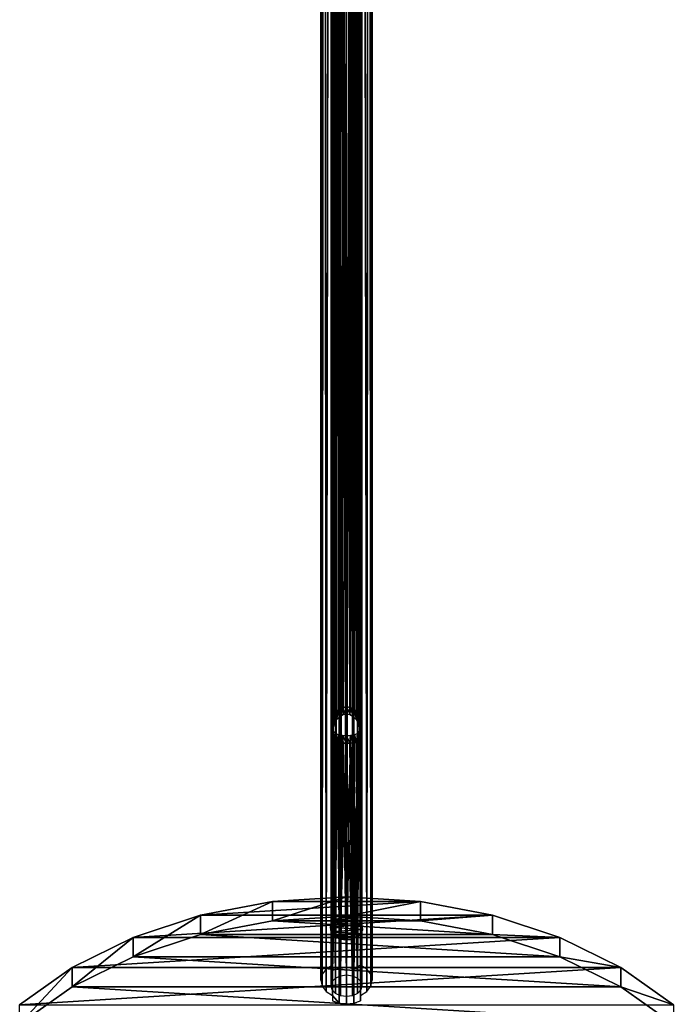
# Model space of a CAD drawing. Header units: millimetres. Extents: x -125 to 125, y -812 to 66.
# Tile 4 of 21: x -96 to 96, y -661 to -373. Entities that reach past the tile are written whole.
import ezdxf

# ---------------------------------------------------------------- set-up
doc = ezdxf.new("R2010")
doc.units = ezdxf.units.MM
doc.header["$LTSCALE"] = 52.148148
for name, color, linetype in [('21', 7, 'CONTINUOUS'), ('22', 7, 'CONTINUOUS'), ('27', 7, 'CONTINUOUS'), ('28', 7, 'CONTINUOUS'), ('30', 7, 'CONTINUOUS'), ('31', 7, 'CONTINUOUS'), ('32', 7, 'CONTINUOUS'), ('33', 7, 'CONTINUOUS'), ('38', 7, 'CONTINUOUS'), ('39', 7, 'CONTINUOUS'), ('40', 7, 'CONTINUOUS'), ('63', 7, 'CONTINUOUS')]:
    doc.layers.add(name, color=color, linetype=linetype)

msp = doc.modelspace()

# ---------------------------------------------------------------- linework, layer by layer
at = {"layer": '21', "color": 7, "linetype": 'CONTINUOUS'}
for points in [[(-4.82, 48.29, -77.42), (-2.57, 49.21, -78.34), (-4, -577.78, -704.34), (-4.82, 48.29, -77.42)], [(-4, -577.78, -704.34), (-2.57, 49.21, -78.34), (-3.83, -576.89, -703.59), (-4, -577.78, -704.34)], [(-3.83, -576.89, -703.59), (-2.57, 49.21, -78.34), (-3.27, -575.86, -702.99), (-3.83, -576.89, -703.59)], [(-3.27, -575.86, -702.99), (-2.57, 49.21, -78.34), (-2.33, -574.93, -702.59), (-3.27, -575.86, -702.99)], [(-2.57, 49.21, -78.34), (0, 49.53, -78.66), (-2.33, -574.93, -702.59), (-2.57, 49.21, -78.34)], [(-2.33, -574.93, -702.59), (0, 49.53, -78.66), (-1.19, -574.34, -702.39), (-2.33, -574.93, -702.59)], [(-1.19, -574.34, -702.39), (0, 49.53, -78.66), (0, -574.14, -702.33), (-1.19, -574.34, -702.39)], [(-7.39, 45.15, -74.28), (-6.5, 46.88, -76.01), (-7.09, -652.46, -773.49), (-7.39, 45.15, -74.28)], [(-7.09, -652.46, -773.49), (-6.5, 46.88, -76.01), (-5.91, -650.92, -775.03), (-7.09, -652.46, -773.49)], [(-6.5, 46.88, -76.01), (-4.82, 48.29, -77.42), (-5.91, -650.92, -775.03), (-6.5, 46.88, -76.01)], [(-5.91, -650.92, -775.03), (-4.82, 48.29, -77.42), (-4.09, -649.74, -776.21), (-5.91, -650.92, -775.03)], [(-4.09, -649.74, -776.21), (-4.82, 48.29, -77.42), (-4, -580.61, -707.17), (-4.09, -649.74, -776.21)], [(-4, -577.78, -704.34), (-4, -580.61, -707.17), (-4.82, 48.29, -77.42), (-4, -577.78, -704.34)], [(-7.39, 43.3, -72.43), (-7.39, 45.15, -74.28), (-7.5, -654.18, -771.76), (-7.39, 43.3, -72.43)], [(-7.5, -654.18, -771.76), (-7.39, 45.15, -74.28), (-7.09, -652.46, -773.49), (-7.5, -654.18, -771.76)], [(-7.09, -655.91, -770.04), (-7.39, 43.3, -72.43), (-7.5, -654.18, -771.76), (-7.09, -655.91, -770.04)], [(-6.5, 41.57, -70.7), (-7.39, 43.3, -72.43), (-7.09, -655.91, -770.04), (-6.5, 41.57, -70.7)], [(-5.91, -657.45, -768.5), (-6.5, 41.57, -70.7), (-7.09, -655.91, -770.04), (-5.91, -657.45, -768.5)], [(-4.82, 40.16, -69.29), (-6.5, 41.57, -70.7), (-5.91, -657.45, -768.5), (-4.82, 40.16, -69.29)], [(-4.09, -658.63, -767.32), (-4.82, 40.16, -69.29), (-5.91, -657.45, -768.5), (-4.09, -658.63, -767.32)], [(-2.57, 39.24, -68.37), (-4.82, 40.16, -69.29), (-4.09, -658.63, -767.32), (-2.57, 39.24, -68.37)], [(-2.13, -660.89, -768.31), (-2.57, 39.24, -68.37), (-4.09, -658.63, -767.32), (-2.13, -660.89, -768.31)], [(0, 38.92, -68.05), (-2.57, 39.24, -68.37), (0, -661.11, -768.09), (0, 38.92, -68.05)], [(0, -661.11, -768.09), (-2.57, 39.24, -68.37), (-2.13, -660.89, -768.31), (0, -661.11, -768.09)], [(-4, -580.61, -707.17), (-3.83, -581.36, -708.07), (-4.09, -649.74, -776.21), (-4, -580.61, -707.17)], [(-4.09, -651.37, -777.84), (-4.09, -649.74, -776.21), (-3.83, -581.36, -708.07), (-4.09, -651.37, -777.84)], [(-3.27, -581.96, -709.09), (-4.09, -651.37, -777.84), (-3.83, -581.36, -708.07), (-3.27, -581.96, -709.09)], [(-2.33, -582.36, -710.02), (-4.09, -651.37, -777.84), (-3.27, -581.96, -709.09), (-2.33, -582.36, -710.02)], [(-2.13, -650.73, -778.48), (-4.09, -651.37, -777.84), (-2.33, -582.36, -710.02), (-2.13, -650.73, -778.48)], [(-1.19, -582.56, -710.62), (-2.13, -650.73, -778.48), (-2.33, -582.36, -710.02), (-1.19, -582.56, -710.62)], [(0, -582.62, -710.81), (-2.13, -650.73, -778.48), (-1.19, -582.56, -710.62), (0, -582.62, -710.81)], [(0, -650.51, -778.69), (-2.13, -650.73, -778.48), (0, -582.62, -710.81), (0, -650.51, -778.69)], [(-4.09, -660.25, -768.95), (-2.13, -660.89, -768.31), (-4.09, -658.63, -767.32), (-4.09, -660.25, -768.95)]]:
    msp.add_3dface(points, dxfattribs=at)
at = {"layer": '22', "color": 7, "linetype": 'CONTINUOUS'}
for points in [[(0, 49.53, -78.66), (2.57, 49.21, -78.34), (0, -574.14, -702.33), (0, 49.53, -78.66)], [(0, -574.14, -702.33), (2.57, 49.21, -78.34), (1.19, -574.34, -702.39), (0, -574.14, -702.33)], [(1.19, -574.34, -702.39), (2.57, 49.21, -78.34), (2.33, -574.93, -702.59), (1.19, -574.34, -702.39)], [(2.33, -574.93, -702.59), (2.57, 49.21, -78.34), (3.27, -575.86, -702.99), (2.33, -574.93, -702.59)], [(2.57, 49.21, -78.34), (4.82, 48.29, -77.42), (3.27, -575.86, -702.99), (2.57, 49.21, -78.34)], [(3.27, -575.86, -702.99), (4.82, 48.29, -77.42), (3.83, -576.89, -703.59), (3.27, -575.86, -702.99)], [(3.83, -576.89, -703.59), (4.82, 48.29, -77.42), (4, -577.78, -704.34), (3.83, -576.89, -703.59)], [(4, -580.61, -707.17), (4.82, 48.29, -77.42), (4.09, -649.74, -776.21), (4, -580.61, -707.17)], [(4, -577.78, -704.34), (4.82, 48.29, -77.42), (4, -580.61, -707.17), (4, -577.78, -704.34)], [(4.09, -649.74, -776.21), (4.82, 48.29, -77.42), (5.91, -650.92, -775.03), (4.09, -649.74, -776.21)], [(4.82, 48.29, -77.42), (6.5, 46.88, -76.01), (5.91, -650.92, -775.03), (4.82, 48.29, -77.42)], [(5.91, -650.92, -775.03), (6.5, 46.88, -76.01), (7.09, -652.46, -773.49), (5.91, -650.92, -775.03)], [(6.5, 46.88, -76.01), (7.39, 45.15, -74.28), (7.09, -652.46, -773.49), (6.5, 46.88, -76.01)], [(7.39, 43.3, -72.43), (6.5, 41.57, -70.7), (7.09, -655.91, -770.04), (7.39, 43.3, -72.43)], [(7.09, -652.46, -773.49), (7.39, 45.15, -74.28), (7.5, -654.18, -771.76), (7.09, -652.46, -773.49)], [(7.5, -654.18, -771.76), (7.39, 43.3, -72.43), (7.09, -655.91, -770.04), (7.5, -654.18, -771.76)], [(7.39, 45.15, -74.28), (7.39, 43.3, -72.43), (7.5, -654.18, -771.76), (7.39, 45.15, -74.28)], [(6.5, 41.57, -70.7), (4.82, 40.16, -69.29), (5.91, -657.45, -768.5), (6.5, 41.57, -70.7)], [(7.09, -655.91, -770.04), (6.5, 41.57, -70.7), (5.91, -657.45, -768.5), (7.09, -655.91, -770.04)], [(2.57, 39.24, -68.37), (0, 38.92, -68.05), (2.13, -660.89, -768.31), (2.57, 39.24, -68.37)], [(0, 38.92, -68.05), (0, -661.11, -768.09), (2.13, -660.89, -768.31), (0, 38.92, -68.05)], [(4.09, -660.25, -768.95), (2.57, 39.24, -68.37), (2.13, -660.89, -768.31), (4.09, -660.25, -768.95)], [(4.82, 40.16, -69.29), (2.57, 39.24, -68.37), (4.09, -658.63, -767.32), (4.82, 40.16, -69.29)], [(2.57, 39.24, -68.37), (4.09, -660.25, -768.95), (4.09, -658.63, -767.32), (2.57, 39.24, -68.37)], [(5.91, -657.45, -768.5), (4.82, 40.16, -69.29), (4.09, -658.63, -767.32), (5.91, -657.45, -768.5)], [(1.19, -582.56, -710.62), (2.33, -582.36, -710.02), (2.13, -650.73, -778.48), (1.19, -582.56, -710.62)], [(3.83, -581.36, -708.07), (4, -580.61, -707.17), (2.13, -650.73, -778.48), (3.83, -581.36, -708.07)], [(2.13, -650.73, -778.48), (4, -580.61, -707.17), (4.09, -649.74, -776.21), (2.13, -650.73, -778.48)], [(3.27, -581.96, -709.09), (3.83, -581.36, -708.07), (2.13, -650.73, -778.48), (3.27, -581.96, -709.09)], [(2.33, -582.36, -710.02), (3.27, -581.96, -709.09), (2.13, -650.73, -778.48), (2.33, -582.36, -710.02)], [(0, -650.51, -778.69), (0, -582.62, -710.81), (1.19, -582.56, -710.62), (0, -650.51, -778.69)], [(0, -650.51, -778.69), (1.19, -582.56, -710.62), (2.13, -650.73, -778.48), (0, -650.51, -778.69)], [(4.09, -651.37, -777.84), (2.13, -650.73, -778.48), (4.09, -649.74, -776.21), (4.09, -651.37, -777.84)]]:
    msp.add_3dface(points, dxfattribs=at)
at = {"layer": '27', "color": 7, "linetype": 'CONTINUOUS'}
for points in [[(-3.18, 46.48, -75.61), (-4.16, 45.44, -74.57), (-3.63, -579.19, -700.54), (-3.18, 46.48, -75.61)], [(-2.9, -577.89, -700.34), (-3.18, 46.48, -75.61), (-3.63, -579.19, -700.54), (-2.9, -577.89, -700.34)], [(-1.72, 47.17, -76.3), (-3.18, 46.48, -75.61), (-1.97, -576.95, -700.25), (-1.72, 47.17, -76.3)], [(-1.97, -576.95, -700.25), (-3.18, 46.48, -75.61), (-2.9, -577.89, -700.34), (-1.97, -576.95, -700.25)], [(-0.98, -576.42, -700.22), (-1.72, 47.17, -76.3), (-1.97, -576.95, -700.25), (-0.98, -576.42, -700.22)], [(0, 47.41, -76.54), (-1.72, 47.17, -76.3), (0, -576.26, -700.21), (0, 47.41, -76.54)], [(0, -576.26, -700.21), (-1.72, 47.17, -76.3), (-0.98, -576.42, -700.22), (0, -576.26, -700.21)], [(-4.16, 45.44, -74.57), (-4.5, 44.23, -73.36), (-4.16, -654.59, -774.61), (-4.16, 45.44, -74.57)], [(-4.5, 44.23, -73.36), (-4.16, 43.01, -72.14), (-4.5, -655.81, -773.39), (-4.5, 44.23, -73.36)], [(-4.16, -654.59, -774.61), (-4.5, 44.23, -73.36), (-4.5, -655.81, -773.39), (-4.16, -654.59, -774.61)], [(-4.16, 45.44, -74.57), (-4, -580.81, -701.31), (-3.93, -580.21, -700.88), (-4.16, 45.44, -74.57)], [(-4.16, 45.44, -74.57), (-4.16, -654.59, -774.61), (-4, -580.81, -701.31), (-4.16, 45.44, -74.57)], [(-3.63, -579.19, -700.54), (-4.16, 45.44, -74.57), (-3.93, -580.21, -700.88), (-3.63, -579.19, -700.54)], [(-4.5, -655.81, -773.39), (-4.16, 43.01, -72.14), (-4.16, -657.03, -772.17), (-4.5, -655.81, -773.39)], [(-4.16, 43.01, -72.14), (-3.18, 41.98, -71.11), (-4.16, -657.03, -772.17), (-4.16, 43.01, -72.14)], [(-4.16, -657.03, -772.17), (-3.18, 41.98, -71.11), (-3.18, -658.06, -771.14), (-4.16, -657.03, -772.17)], [(-3.18, 41.98, -71.11), (-1.72, 41.29, -70.42), (-3.18, -658.06, -771.14), (-3.18, 41.98, -71.11)], [(-3.18, -658.06, -771.14), (-1.72, 41.29, -70.42), (-1.72, -658.75, -770.45), (-3.18, -658.06, -771.14)], [(-1.72, 41.29, -70.42), (0, 41.04, -70.17), (-1.72, -658.75, -770.45), (-1.72, 41.29, -70.42)], [(-1.72, -658.75, -770.45), (0, 41.04, -70.17), (0, -658.99, -770.21), (-1.72, -658.75, -770.45)], [(-4, -583.64, -704.14), (-4, -580.81, -701.31), (-4.16, -654.59, -774.61), (-4, -583.64, -704.14)], [(-3.18, -653.56, -775.64), (-4, -583.64, -704.14), (-4.16, -654.59, -774.61), (-3.18, -653.56, -775.64)], [(-3.93, -584.07, -704.74), (-4, -583.64, -704.14), (-3.18, -653.56, -775.64), (-3.93, -584.07, -704.74)], [(-3.63, -584.41, -705.76), (-3.93, -584.07, -704.74), (-3.18, -653.56, -775.64), (-3.63, -584.41, -705.76)], [(-2.9, -584.61, -707.06), (-3.63, -584.41, -705.76), (-3.18, -653.56, -775.64), (-2.9, -584.61, -707.06)], [(-1.72, -652.87, -776.33), (-2.9, -584.61, -707.06), (-3.18, -653.56, -775.64), (-1.72, -652.87, -776.33)], [(-1.97, -584.7, -708.01), (-2.9, -584.61, -707.06), (-1.72, -652.87, -776.33), (-1.97, -584.7, -708.01)], [(-0.98, -584.74, -708.53), (-1.97, -584.7, -708.01), (-1.72, -652.87, -776.33), (-0.98, -584.74, -708.53)], [(0, -652.63, -776.57), (-0.98, -584.74, -708.53), (-1.72, -652.87, -776.33), (0, -652.63, -776.57)], [(0, -584.75, -708.69), (-0.98, -584.74, -708.53), (0, -652.63, -776.57), (0, -584.75, -708.69)]]:
    msp.add_3dface(points, dxfattribs=at)
at = {"layer": '28', "color": 7, "linetype": 'CONTINUOUS'}
for points in [[(1.72, 47.17, -76.3), (0, 47.41, -76.54), (0.98, -576.42, -700.22), (1.72, 47.17, -76.3)], [(0, 47.41, -76.54), (0, -576.26, -700.21), (0.98, -576.42, -700.22), (0, 47.41, -76.54)], [(1.97, -576.95, -700.25), (1.72, 47.17, -76.3), (0.98, -576.42, -700.22), (1.97, -576.95, -700.25)], [(2.9, -577.89, -700.34), (1.72, 47.17, -76.3), (1.97, -576.95, -700.25), (2.9, -577.89, -700.34)], [(3.18, 46.48, -75.61), (1.72, 47.17, -76.3), (2.9, -577.89, -700.34), (3.18, 46.48, -75.61)], [(3.63, -579.19, -700.54), (3.18, 46.48, -75.61), (2.9, -577.89, -700.34), (3.63, -579.19, -700.54)], [(3.93, -580.21, -700.88), (3.18, 46.48, -75.61), (3.63, -579.19, -700.54), (3.93, -580.21, -700.88)], [(4, -580.81, -701.31), (3.18, 46.48, -75.61), (3.93, -580.21, -700.88), (4, -580.81, -701.31)], [(4.16, -654.59, -774.61), (3.18, 46.48, -75.61), (4, -580.81, -701.31), (4.16, -654.59, -774.61)], [(4.16, 45.44, -74.57), (3.18, 46.48, -75.61), (4.16, -654.59, -774.61), (4.16, 45.44, -74.57)], [(4.5, -655.81, -773.39), (4.16, 45.44, -74.57), (4.16, -654.59, -774.61), (4.5, -655.81, -773.39)], [(4.5, 44.23, -73.36), (4.16, 45.44, -74.57), (4.5, -655.81, -773.39), (4.5, 44.23, -73.36)], [(4.16, -657.03, -772.17), (4.5, 44.23, -73.36), (4.5, -655.81, -773.39), (4.16, -657.03, -772.17)], [(4.16, 43.01, -72.14), (4.5, 44.23, -73.36), (4.16, -657.03, -772.17), (4.16, 43.01, -72.14)], [(0, -658.99, -770.21), (1.72, 41.29, -70.42), (1.72, -658.75, -770.45), (0, -658.99, -770.21)], [(0, 41.04, -70.17), (1.72, 41.29, -70.42), (0, -658.99, -770.21), (0, 41.04, -70.17)], [(1.72, -658.75, -770.45), (3.18, 41.98, -71.11), (3.18, -658.06, -771.14), (1.72, -658.75, -770.45)], [(1.72, 41.29, -70.42), (3.18, 41.98, -71.11), (1.72, -658.75, -770.45), (1.72, 41.29, -70.42)], [(3.18, 41.98, -71.11), (4.16, 43.01, -72.14), (3.18, -658.06, -771.14), (3.18, 41.98, -71.11)], [(3.18, -658.06, -771.14), (4.16, 43.01, -72.14), (4.16, -657.03, -772.17), (3.18, -658.06, -771.14)], [(4, -583.64, -704.14), (4.16, -654.59, -774.61), (4, -580.81, -701.31), (4, -583.64, -704.14)], [(0, -584.75, -708.69), (1.72, -652.87, -776.33), (0.98, -584.74, -708.53), (0, -584.75, -708.69)], [(0, -584.75, -708.69), (0, -652.63, -776.57), (1.72, -652.87, -776.33), (0, -584.75, -708.69)], [(0.98, -584.74, -708.53), (1.72, -652.87, -776.33), (1.97, -584.7, -708.01), (0.98, -584.74, -708.53)], [(1.72, -652.87, -776.33), (3.18, -653.56, -775.64), (1.97, -584.7, -708.01), (1.72, -652.87, -776.33)], [(1.97, -584.7, -708.01), (3.18, -653.56, -775.64), (2.9, -584.61, -707.06), (1.97, -584.7, -708.01)], [(2.9, -584.61, -707.06), (3.18, -653.56, -775.64), (3.63, -584.41, -705.76), (2.9, -584.61, -707.06)], [(3.18, -653.56, -775.64), (4.16, -654.59, -774.61), (3.63, -584.41, -705.76), (3.18, -653.56, -775.64)], [(3.63, -584.41, -705.76), (4.16, -654.59, -774.61), (3.93, -584.07, -704.74), (3.63, -584.41, -705.76)], [(3.93, -584.07, -704.74), (4.16, -654.59, -774.61), (4, -583.64, -704.14), (3.93, -584.07, -704.74)]]:
    msp.add_3dface(points, dxfattribs=at)
at = {"layer": '30', "color": 7, "linetype": 'CONTINUOUS'}
for points in [[(4, -577.78, -704.34), (4, -583.64, -704.14), (4, -580.81, -701.31), (4, -577.78, -704.34)], [(4, -577.78, -704.34), (4, -580.61, -707.17), (4, -583.64, -704.14), (4, -577.78, -704.34)]]:
    msp.add_3dface(points, dxfattribs=at)
at = {"layer": '31', "color": 7, "linetype": 'CONTINUOUS'}
for points in [[(-3.83, -576.89, -703.59), (-3.27, -575.86, -702.99), (-3.63, -579.19, -700.54), (-3.83, -576.89, -703.59)], [(-3.27, -575.86, -702.99), (-2.9, -577.89, -700.34), (-3.63, -579.19, -700.54), (-3.27, -575.86, -702.99)], [(-3.27, -575.86, -702.99), (-2.33, -574.93, -702.59), (-2.9, -577.89, -700.34), (-3.27, -575.86, -702.99)], [(-2.33, -574.93, -702.59), (-1.97, -576.95, -700.25), (-2.9, -577.89, -700.34), (-2.33, -574.93, -702.59)], [(-2.33, -574.93, -702.59), (-1.19, -574.34, -702.39), (-1.97, -576.95, -700.25), (-2.33, -574.93, -702.59)], [(-1.19, -574.34, -702.39), (-0.98, -576.42, -700.22), (-1.97, -576.95, -700.25), (-1.19, -574.34, -702.39)], [(-1.19, -574.34, -702.39), (0, -574.14, -702.33), (-0.98, -576.42, -700.22), (-1.19, -574.34, -702.39)], [(0, -574.14, -702.33), (0, -576.26, -700.21), (-0.98, -576.42, -700.22), (0, -574.14, -702.33)], [(0, -574.14, -702.33), (1.19, -574.34, -702.39), (0, -576.26, -700.21), (0, -574.14, -702.33)], [(0, -576.26, -700.21), (1.19, -574.34, -702.39), (0.98, -576.42, -700.22), (0, -576.26, -700.21)], [(1.19, -574.34, -702.39), (1.97, -576.95, -700.25), (0.98, -576.42, -700.22), (1.19, -574.34, -702.39)], [(1.19, -574.34, -702.39), (2.33, -574.93, -702.59), (1.97, -576.95, -700.25), (1.19, -574.34, -702.39)], [(2.33, -574.93, -702.59), (2.9, -577.89, -700.34), (1.97, -576.95, -700.25), (2.33, -574.93, -702.59)], [(2.33, -574.93, -702.59), (3.27, -575.86, -702.99), (2.9, -577.89, -700.34), (2.33, -574.93, -702.59)], [(3.27, -575.86, -702.99), (3.63, -579.19, -700.54), (2.9, -577.89, -700.34), (3.27, -575.86, -702.99)], [(3.27, -575.86, -702.99), (3.83, -576.89, -703.59), (3.63, -579.19, -700.54), (3.27, -575.86, -702.99)], [(-4, -577.78, -704.34), (-3.83, -576.89, -703.59), (-4, -580.81, -701.31), (-4, -577.78, -704.34)], [(-4, -580.81, -701.31), (-3.83, -576.89, -703.59), (-3.93, -580.21, -700.88), (-4, -580.81, -701.31)], [(-3.83, -576.89, -703.59), (-3.63, -579.19, -700.54), (-3.93, -580.21, -700.88), (-3.83, -576.89, -703.59)], [(3.83, -576.89, -703.59), (3.93, -580.21, -700.88), (3.63, -579.19, -700.54), (3.83, -576.89, -703.59)], [(3.83, -576.89, -703.59), (4, -577.78, -704.34), (3.93, -580.21, -700.88), (3.83, -576.89, -703.59)], [(4, -577.78, -704.34), (4, -580.81, -701.31), (3.93, -580.21, -700.88), (4, -577.78, -704.34)]]:
    msp.add_3dface(points, dxfattribs=at)
at = {"layer": '32', "color": 7, "linetype": 'CONTINUOUS'}
for points in [[(-4, -580.61, -707.17), (-4, -577.78, -704.34), (-4, -580.81, -701.31), (-4, -580.61, -707.17)], [(-4, -580.61, -707.17), (-4, -580.81, -701.31), (-4, -583.64, -704.14), (-4, -580.61, -707.17)]]:
    msp.add_3dface(points, dxfattribs=at)
at = {"layer": '33', "color": 7, "linetype": 'CONTINUOUS'}
for points in [[(-4, -580.61, -707.17), (-4, -583.64, -704.14), (-3.93, -584.07, -704.74), (-4, -580.61, -707.17)], [(-3.83, -581.36, -708.07), (-4, -580.61, -707.17), (-3.93, -584.07, -704.74), (-3.83, -581.36, -708.07)], [(-3.83, -581.36, -708.07), (-3.93, -584.07, -704.74), (-3.63, -584.41, -705.76), (-3.83, -581.36, -708.07)], [(-3.27, -581.96, -709.09), (-3.83, -581.36, -708.07), (-3.63, -584.41, -705.76), (-3.27, -581.96, -709.09)], [(-3.27, -581.96, -709.09), (-3.63, -584.41, -705.76), (-2.9, -584.61, -707.06), (-3.27, -581.96, -709.09)], [(-2.33, -582.36, -710.02), (-3.27, -581.96, -709.09), (-2.9, -584.61, -707.06), (-2.33, -582.36, -710.02)], [(-2.33, -582.36, -710.02), (-2.9, -584.61, -707.06), (-1.97, -584.7, -708.01), (-2.33, -582.36, -710.02)], [(-1.19, -582.56, -710.62), (-2.33, -582.36, -710.02), (-1.97, -584.7, -708.01), (-1.19, -582.56, -710.62)], [(2.33, -582.36, -710.02), (1.19, -582.56, -710.62), (1.97, -584.7, -708.01), (2.33, -582.36, -710.02)], [(2.33, -582.36, -710.02), (1.97, -584.7, -708.01), (2.9, -584.61, -707.06), (2.33, -582.36, -710.02)], [(3.27, -581.96, -709.09), (2.33, -582.36, -710.02), (2.9, -584.61, -707.06), (3.27, -581.96, -709.09)], [(3.27, -581.96, -709.09), (2.9, -584.61, -707.06), (3.63, -584.41, -705.76), (3.27, -581.96, -709.09)], [(3.83, -581.36, -708.07), (3.27, -581.96, -709.09), (3.63, -584.41, -705.76), (3.83, -581.36, -708.07)], [(3.83, -581.36, -708.07), (3.63, -584.41, -705.76), (3.93, -584.07, -704.74), (3.83, -581.36, -708.07)], [(4, -580.61, -707.17), (3.83, -581.36, -708.07), (4, -583.64, -704.14), (4, -580.61, -707.17)], [(3.83, -581.36, -708.07), (3.93, -584.07, -704.74), (4, -583.64, -704.14), (3.83, -581.36, -708.07)], [(-1.19, -582.56, -710.62), (-1.97, -584.7, -708.01), (-0.98, -584.74, -708.53), (-1.19, -582.56, -710.62)], [(0, -582.62, -710.81), (-1.19, -582.56, -710.62), (0, -584.75, -708.69), (0, -582.62, -710.81)], [(-1.19, -582.56, -710.62), (-0.98, -584.74, -708.53), (0, -584.75, -708.69), (-1.19, -582.56, -710.62)], [(1.19, -582.56, -710.62), (0, -582.62, -710.81), (0.98, -584.74, -708.53), (1.19, -582.56, -710.62)], [(0, -582.62, -710.81), (0, -584.75, -708.69), (0.98, -584.74, -708.53), (0, -582.62, -710.81)], [(1.19, -582.56, -710.62), (0.98, -584.74, -708.53), (1.97, -584.7, -708.01), (1.19, -582.56, -710.62)]]:
    msp.add_3dface(points, dxfattribs=at)
at = {"layer": '38', "color": 7, "linetype": 'CONTINUOUS'}
for points in [[(-21.71, -636.79, -801.18), (42.75, -640.78, -797.19), (-42.75, -640.78, -797.19), (-21.71, -636.79, -801.18)], [(0, -635.45, -802.52), (21.71, -636.79, -801.18), (-21.71, -636.79, -801.18), (0, -635.45, -802.52)], [(21.71, -636.79, -801.18), (42.75, -640.78, -797.19), (-21.71, -636.79, -801.18), (21.71, -636.79, -801.18)], [(-42.75, -640.78, -797.19), (62.5, -647.29, -790.68), (-62.5, -647.29, -790.68), (-42.75, -640.78, -797.19)], [(42.75, -640.78, -797.19), (62.5, -647.29, -790.68), (-42.75, -640.78, -797.19), (42.75, -640.78, -797.19)], [(-62.5, -647.29, -790.68), (80.35, -656.12, -781.85), (-80.35, -656.13, -781.84), (-62.5, -647.29, -790.68)], [(62.5, -647.29, -790.68), (80.35, -656.12, -781.85), (-62.5, -647.29, -790.68), (62.5, -647.29, -790.68)], [(-80.35, -656.13, -781.84), (95.76, -667.02, -770.95), (-95.76, -667.02, -770.95), (-80.35, -656.13, -781.84)], [(80.35, -656.12, -781.85), (95.76, -667.02, -770.95), (-80.35, -656.13, -781.84), (80.35, -656.12, -781.85)]]:
    msp.add_3dface(points, dxfattribs=at)
at = {"layer": '39', "color": 7, "linetype": 'CONTINUOUS'}
for points in [[(-21.71, -631.13, -795.52), (-42.75, -635.12, -791.54), (21.71, -631.13, -795.52), (-21.71, -631.13, -795.52)], [(21.71, -631.13, -795.52), (-42.75, -635.12, -791.54), (42.75, -635.12, -791.54), (21.71, -631.13, -795.52)], [(0, -629.79, -796.87), (-21.71, -631.13, -795.52), (21.71, -631.13, -795.52), (0, -629.79, -796.87)], [(-42.75, -635.12, -791.54), (-62.5, -641.63, -785.02), (42.75, -635.12, -791.54), (-42.75, -635.12, -791.54)], [(42.75, -635.12, -791.54), (-62.5, -641.63, -785.02), (62.5, -641.63, -785.03), (42.75, -635.12, -791.54)], [(-62.5, -641.63, -785.02), (-80.35, -650.47, -776.19), (62.5, -641.63, -785.03), (-62.5, -641.63, -785.02)], [(62.5, -641.63, -785.03), (-80.35, -650.47, -776.19), (80.35, -650.47, -776.19), (62.5, -641.63, -785.03)], [(-80.35, -650.47, -776.19), (-95.76, -661.36, -765.29), (80.35, -650.47, -776.19), (-80.35, -650.47, -776.19)], [(80.35, -650.47, -776.19), (-95.76, -661.36, -765.29), (95.76, -661.36, -765.29), (80.35, -650.47, -776.19)]]:
    msp.add_3dface(points, dxfattribs=at)
at = {"layer": '40', "color": 7, "linetype": 'CONTINUOUS'}
for points in [[(-21.71, -636.79, -801.18), (-42.75, -640.78, -797.19), (-21.71, -631.13, -795.52), (-21.71, -636.79, -801.18)], [(-42.75, -640.78, -797.19), (-42.75, -635.12, -791.54), (-21.71, -631.13, -795.52), (-42.75, -640.78, -797.19)], [(0, -635.45, -802.52), (-21.71, -636.79, -801.18), (0, -629.79, -796.87), (0, -635.45, -802.52)], [(-21.71, -636.79, -801.18), (-21.71, -631.13, -795.52), (0, -629.79, -796.87), (-21.71, -636.79, -801.18)], [(0, -635.45, -802.52), (0, -629.79, -796.87), (21.71, -631.13, -795.52), (0, -635.45, -802.52)], [(21.71, -636.79, -801.18), (0, -635.45, -802.52), (21.71, -631.13, -795.52), (21.71, -636.79, -801.18)], [(21.71, -636.79, -801.18), (21.71, -631.13, -795.52), (42.75, -635.12, -791.54), (21.71, -636.79, -801.18)], [(-42.75, -640.78, -797.19), (-62.5, -647.29, -790.68), (-42.75, -635.12, -791.54), (-42.75, -640.78, -797.19)], [(-62.5, -647.29, -790.68), (-62.5, -641.63, -785.02), (-42.75, -635.12, -791.54), (-62.5, -647.29, -790.68)], [(42.75, -640.78, -797.19), (21.71, -636.79, -801.18), (42.75, -635.12, -791.54), (42.75, -640.78, -797.19)], [(42.75, -640.78, -797.19), (42.75, -635.12, -791.54), (62.5, -641.63, -785.03), (42.75, -640.78, -797.19)], [(-62.5, -647.29, -790.68), (-80.35, -656.13, -781.84), (-62.5, -641.63, -785.02), (-62.5, -647.29, -790.68)], [(-80.35, -656.13, -781.84), (-80.35, -650.47, -776.19), (-62.5, -641.63, -785.02), (-80.35, -656.13, -781.84)], [(62.5, -647.29, -790.68), (42.75, -640.78, -797.19), (62.5, -641.63, -785.03), (62.5, -647.29, -790.68)], [(62.5, -647.29, -790.68), (62.5, -641.63, -785.03), (80.35, -650.47, -776.19), (62.5, -647.29, -790.68)], [(80.35, -656.12, -781.85), (62.5, -647.29, -790.68), (80.35, -650.47, -776.19), (80.35, -656.12, -781.85)], [(-80.35, -656.13, -781.84), (-95.76, -667.02, -770.95), (-80.35, -650.47, -776.19), (-80.35, -656.13, -781.84)], [(-95.76, -667.02, -770.95), (-95.76, -661.36, -765.29), (-80.35, -650.47, -776.19), (-95.76, -667.02, -770.95)], [(80.35, -656.12, -781.85), (80.35, -650.47, -776.19), (95.76, -661.36, -765.29), (80.35, -656.12, -781.85)], [(95.76, -667.02, -770.95), (80.35, -656.12, -781.85), (95.76, -661.36, -765.29), (95.76, -667.02, -770.95)]]:
    msp.add_3dface(points, dxfattribs=at)
at = {"layer": '63', "color": 7, "linetype": 'CONTINUOUS'}
for points in [[(-4.24, -637.39, -758.15), (3.7, -636.82, -758.72), (-3.05, -636.36, -759.18), (-4.24, -637.39, -758.15)], [(4.59, -637.99, -757.55), (3.7, -636.82, -758.72), (-4.24, -637.39, -758.15), (4.59, -637.99, -757.55)], [(-3.05, -636.36, -759.18), (2.25, -635.98, -759.56), (-1.4, -635.74, -759.81), (-3.05, -636.36, -759.18)], [(3.7, -636.82, -758.72), (2.25, -635.98, -759.56), (-3.05, -636.36, -759.18), (3.7, -636.82, -758.72)], [(2.25, -635.98, -759.56), (0.46, -635.6, -759.94), (-1.4, -635.74, -759.81), (2.25, -635.98, -759.56)], [(-4.78, -638.66, -756.89), (4.59, -637.99, -757.55), (-4.24, -637.39, -758.15), (-4.78, -638.66, -756.89)], [(4.78, -639.31, -756.24), (4.59, -637.99, -757.55), (-4.78, -638.66, -756.89), (4.78, -639.31, -756.24)], [(-4.59, -639.97, -755.57), (4.78, -639.31, -756.24), (-4.78, -638.66, -756.89), (-4.59, -639.97, -755.57)], [(4.24, -640.57, -754.97), (4.78, -639.31, -756.24), (-4.59, -639.97, -755.57), (4.24, -640.57, -754.97)], [(-3.7, -641.14, -754.4), (4.24, -640.57, -754.97), (-4.59, -639.97, -755.57), (-3.7, -641.14, -754.4)], [(3.05, -641.6, -753.94), (4.24, -640.57, -754.97), (-3.7, -641.14, -754.4), (3.05, -641.6, -753.94)], [(-2.25, -641.98, -753.56), (3.05, -641.6, -753.94), (-3.7, -641.14, -754.4), (-2.25, -641.98, -753.56)], [(1.4, -642.23, -753.32), (3.05, -641.6, -753.94), (-2.25, -641.98, -753.56), (1.4, -642.23, -753.32)], [(-0.46, -642.36, -753.18), (1.4, -642.23, -753.32), (-2.25, -641.98, -753.56), (-0.46, -642.36, -753.18)]]:
    msp.add_3dface(points, dxfattribs=at)

doc.saveas('drawing.dxf')
